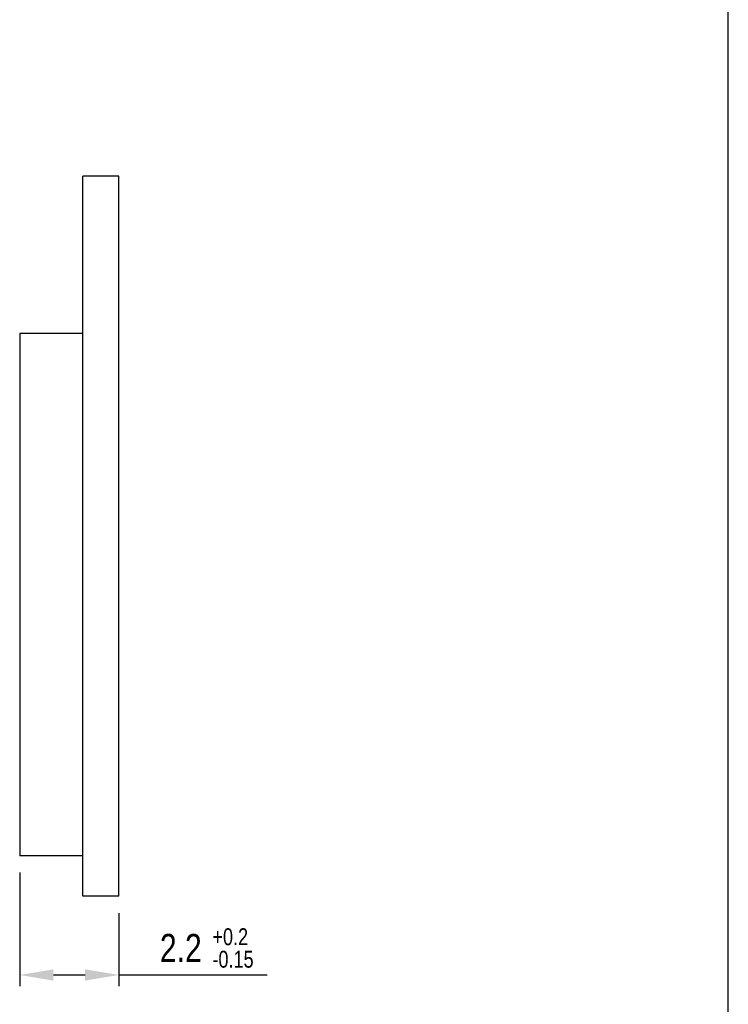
# Model space of a CAD drawing. Extents: x 0 to 189, y 4 to 276.
# Tile 5 of 6: x 126 to 189, y 77 to 164. Entities that reach past the tile are written whole.
import ezdxf

# ---------------------------------------------------------------- set-up
doc = ezdxf.new("R2010")
doc.units = 0
doc.header["$LTSCALE"] = 19.36
doc.header["$PDMODE"] = 3
doc.header["$PDSIZE"] = 8
doc.layers.get('0').update_dxf_attribs({"linetype": 'CONTINUOUS'})
doc.layers.get('DEFPOINTS').update_dxf_attribs({"linetype": 'CONTINUOUS'})
doc.styles.get("Standard").update_dxf_attribs({"font": 'txt', "width": 0.8})
doc.dimstyles.get("Standard").update_dxf_attribs({"dimtxt": 3, "dimasz": 3, "dimexe": 0.18, "dimexo": 0.0625, "dimgap": 0.09, "dimtad": 1, "dimblk": '_FILLED', "dimblk1": '_FILLED', "dimblk2": '_FILLED', "dimcen": 0.09, "dimazin": 3, "dimtp": 0.01, "dimtm": 0.01, "dimtfac": 1, "dimtofl": 0, "dimtmove": 0, "dimatfit": 3})

# ---------------------------------------------------------------- blocks, each defined once
blk = doc.blocks.new('_FILLED')
at = {"color": 0, "linetype": 'BYBLOCK'}
blk.add_solid([(0, 0), (-1, 0.167), (-1, -0.167)], dxfattribs=at)
blk = doc.blocks.new('*U29')
at = {"color": 0, "width": 0.8}
for s, height, p in [('+0.2', 1.5, (142.727, 82.019)), ('2.2', 2.5, (138.06, 80.519)), ('-0.15', 1.5, (142.727, 80.019))]:
    blk.add_text(s, height=height, dxfattribs=at).set_placement(p)
blk = doc.blocks.new('*D11')
at = {"color": 0}
for p, q in [((125.61, 88.469), (125.61, 78.369)), ((134.41, 84.869), (134.41, 78.369)), ((128.61, 79.369), (131.41, 79.369)), ((134.41, 79.369), (147.577, 79.369))]:
    blk.add_line(p, q, dxfattribs=at)
at = {"layer": 'DEFPOINTS', "color": 0}
for p in [(125.61, 89.969), (134.41, 86.369), (134.41, 79.369)]:
    blk.add_point(p, dxfattribs=at)
blk.add_blockref('*U29', (0, 0))
at = {"color": 0, "xscale": 3, "yscale": 3, "zscale": 3, "rotation": 180}
blk.add_blockref('_FILLED', (125.61, 79.369), dxfattribs=at)
at = {"color": 0, "xscale": 3, "yscale": 3, "zscale": 3}
blk.add_blockref('_FILLED', (134.41, 79.369), dxfattribs=at)

msp = doc.modelspace()

# ---------------------------------------------------------------- linework, layer by layer
at = {"color": 0, "linetype": 'CONTINUOUS'}
for p, q in [((188.542, 3.653), (188.542, 275.551)), ((131.21, 86.369), (131.21, 150.369)), ((134.41, 150.369), (131.21, 150.369)), ((134.41, 86.369), (134.41, 150.369)), ((131.21, 136.369), (125.61, 136.369)), ((131.21, 89.969), (125.61, 89.969)), ((134.41, 86.369), (131.21, 86.369))]:
    msp.add_line(p, q, dxfattribs=at)
msp.add_line((125.61, 136.369), (125.61, 89.969))

# ---------------------------------------------------------------- dimensions: what is measured, and where the dimension line sits
dim = msp.add_linear_dim(base=(134.41, 79.369), p1=(125.61, 89.969), p2=(134.41, 86.369), dimstyle='Standard')
dim.commit()
dim.dimension.update_dxf_attribs({"geometry": '*D11', "text_midpoint": (142.493, 81.769)})

doc.saveas('drawing.dxf')
